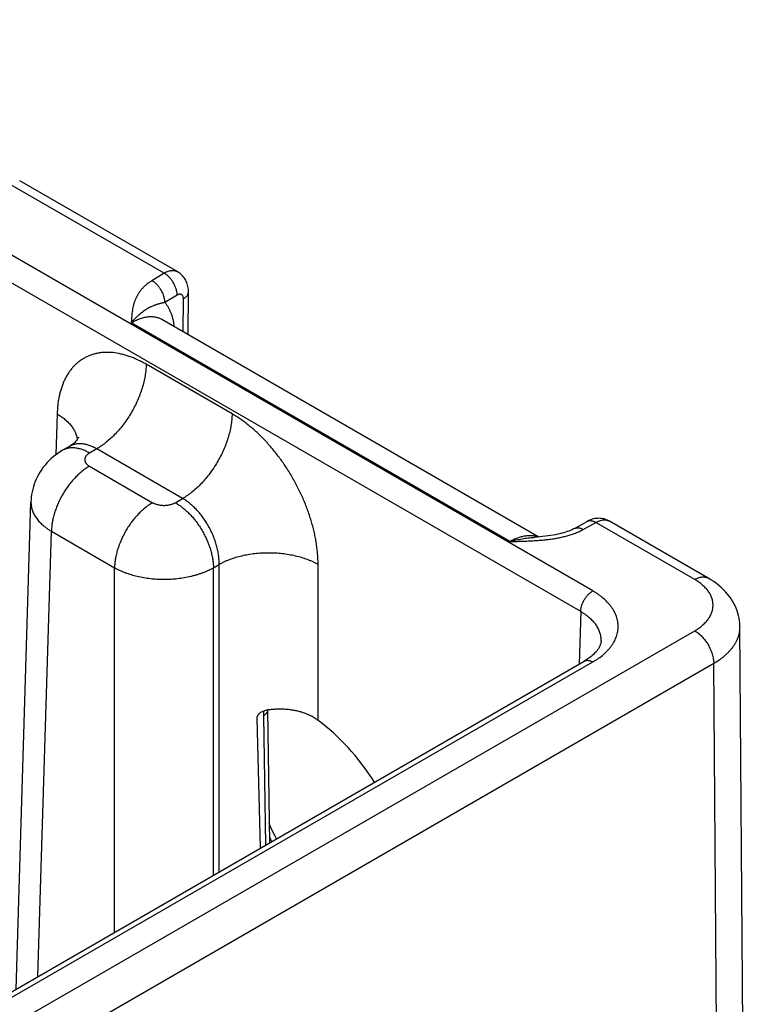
# Model space of a CAD drawing. Header units: inches. Extents: x 0 to 34, y 0 to 22.
# Tile 76 of 78: x 26.43 to 27.242, y 16.78 to 17.878. Entities that reach past the tile are written whole.
import ezdxf

# ---------------------------------------------------------------- set-up
doc = ezdxf.new("R2010")
doc.units = ezdxf.units.IN
doc.header["$LTSCALE"] = 1.87
doc.header["$MEASUREMENT"] = 0
doc.layers.get('0').update_dxf_attribs({"linetype": 'CONTINUOUS'})

msp = doc.modelspace()

# ---------------------------------------------------------------- linework, layer by layer
at = {"color": 7, "linetype": 'CONTINUOUS'}
for p, q in [((27.0693, 17.241), (24.4741, 18.7395)), ((27.0559, 17.218), (24.4606, 18.7165)), ((26.5914, 17.5954), (26.4151, 17.6972)), ((26.4302, 17.6986), (26.4302, 17.6986)), ((26.6064, 17.5969), (26.4302, 17.6986)), ((26.5914, 17.5954), (26.5777, 17.5871)), ((26.618, 17.527), (26.6184, 17.5748)), ((26.6058, 17.571), (26.5921, 17.5628)), ((26.6125, 17.5302), (26.6128, 17.5669)), ((27.0091, 17.3012), (26.5887, 17.5439)), ((26.9769, 17.2961), (26.5545, 17.54)), ((26.6671, 17.4386), (26.5712, 17.4939)), ((26.472, 17.4386), (26.4706, 17.393)), ((26.4856, 17.4022), (26.478, 17.3979)), ((26.5161, 17.3995), (26.508, 17.3949)), ((26.6119, 17.3442), (26.5161, 17.3995)), ((26.508, 17.3802), (26.5784, 17.3395)), ((26.6039, 17.3395), (26.6119, 17.3442)), ((26.4263, 16.797), (26.4428, 17.3405)), ((26.4428, 17.3405), (26.4428, 17.3405)), ((27.0488, 17.3107), (27.063, 17.3186)), ((27.0585, 17.3095), (27.0727, 17.3175)), ((27.183, 17.2538), (27.0727, 17.3175)), ((27.198, 17.2553), (27.0878, 17.3189)), ((26.4506, 16.811), (26.4656, 17.3076)), ((26.4656, 17.3076), (26.536, 17.2669)), ((26.536, 16.8603), (26.536, 17.2669)), ((26.6463, 17.2669), (26.6527, 17.2706)), ((26.6463, 16.924), (26.6463, 17.2669)), ((26.6527, 16.9277), (26.6527, 17.2706)), ((26.763, 17.0966), (26.763, 17.2706)), ((27.0559, 17.218), (27.0541, 17.1595)), ((27.2417, 16.1056), (27.2335, 17.2011)), ((24.8719, 15.8622), (27.183, 17.1966)), ((24.8931, 15.8259), (27.2042, 17.1603)), ((24.9226, 15.9288), (27.0598, 17.1628)), ((24.9321, 15.9279), (27.0693, 17.1618)), ((27.2124, 16.0642), (27.2042, 17.1603)), ((26.7021, 17.1017), (26.7043, 16.9575)), ((26.7065, 17.1079), (26.7065, 17.1082)), ((26.7065, 17.1079), (26.7087, 16.9601)), ((26.6987, 16.9543), (26.6949, 17.099))]:
    msp.add_line(p, q, dxfattribs=at)
for points in [[(26.6184, 17.5748), (26.6184, 17.5762), (26.6183, 17.5777), (26.6181, 17.5793), (26.6178, 17.5808), (26.6175, 17.5822), (26.617, 17.5836), (26.6165, 17.585), (26.616, 17.5863), (26.6153, 17.5876), (26.6146, 17.5888), (26.6139, 17.59), (26.613, 17.5911), (26.6122, 17.5921), (26.6112, 17.5931), (26.6102, 17.5941), (26.6092, 17.595), (26.6081, 17.5958), (26.607, 17.5965), (26.6064, 17.5969)], [(26.4957, 17.4125), (26.4957, 17.4125), (26.4957, 17.4124), (26.4956, 17.4121), (26.4954, 17.4118), (26.4951, 17.4113), (26.4947, 17.4106), (26.4942, 17.4098), (26.4935, 17.4089), (26.4926, 17.4079), (26.4916, 17.4068), (26.4904, 17.4056), (26.4889, 17.4045), (26.4873, 17.4033), (26.4856, 17.4022)], [(26.478, 17.3979), (26.4754, 17.3963), (26.4726, 17.3944), (26.47, 17.3925), (26.4674, 17.3905), (26.465, 17.3884), (26.4627, 17.3862), (26.4605, 17.3839), (26.4585, 17.3815), (26.4565, 17.3791), (26.4547, 17.3766), (26.453, 17.374), (26.4514, 17.3714), (26.45, 17.3687), (26.4487, 17.3659), (26.4475, 17.3631), (26.4464, 17.3603), (26.4455, 17.3574), (26.4447, 17.3545), (26.444, 17.3516), (26.4435, 17.3486), (26.4431, 17.3457), (26.4429, 17.3427), (26.4428, 17.3405)], [(27.0878, 17.3189), (27.0871, 17.3193), (27.0859, 17.3199), (27.0846, 17.3205), (27.0832, 17.3209), (27.0819, 17.3213), (27.0805, 17.3216), (27.0791, 17.3219), (27.0776, 17.322), (27.0762, 17.3221), (27.0747, 17.322), (27.0732, 17.3219), (27.0717, 17.3217), (27.0702, 17.3214), (27.0687, 17.321), (27.0672, 17.3205), (27.0657, 17.32), (27.0642, 17.3193), (27.063, 17.3186)], [(27.0488, 17.3107), (27.0478, 17.3102), (27.0467, 17.3096), (27.0454, 17.309), (27.044, 17.3084), (27.0425, 17.3078), (27.0408, 17.3072), (27.039, 17.3066), (27.037, 17.306), (27.0349, 17.3054), (27.0327, 17.3048), (27.0303, 17.3042), (27.0278, 17.3037), (27.0252, 17.3032), (27.0224, 17.3028), (27.0195, 17.3024), (27.0165, 17.302), (27.0134, 17.3016), (27.0102, 17.3013), (27.0069, 17.301), (27.0039, 17.3008)], [(27.2335, 17.2011), (27.2335, 17.2025), (27.2333, 17.2052), (27.233, 17.208), (27.2325, 17.2108), (27.232, 17.2135), (27.2312, 17.2162), (27.2303, 17.219), (27.2293, 17.2217), (27.2281, 17.2243), (27.2267, 17.227), (27.2252, 17.2296), (27.2235, 17.2323), (27.2217, 17.2348), (27.2197, 17.2374), (27.2175, 17.2399), (27.2152, 17.2423), (27.2127, 17.2447), (27.21, 17.247), (27.2072, 17.2492), (27.2042, 17.2514), (27.2011, 17.2534), (27.198, 17.2553)], [(27.0787, 17.1855), (27.0786, 17.1843), (27.0784, 17.183), (27.078, 17.1817), (27.0776, 17.1804), (27.077, 17.1792), (27.0764, 17.1779), (27.0756, 17.1766), (27.0747, 17.1753), (27.0737, 17.174), (27.0726, 17.1727), (27.0714, 17.1715), (27.0701, 17.1702), (27.0686, 17.1689), (27.0671, 17.1676), (27.0654, 17.1664), (27.0636, 17.1651), (27.0617, 17.1639), (27.0598, 17.1628)], [(26.7165, 16.9646), (26.7147, 16.9682), (26.7119, 16.9739), (26.7092, 16.9797), (26.7084, 16.9815)]]:
    msp.add_lwpolyline(points, dxfattribs=at)
msp.add_arc((26.9852, 17.1028), 0.3083, 206.1903, 207.278, dxfattribs=at)
msp.add_ellipse((26.7442, 16.9616), major_axis=(-0.0862, 0.1548), ratio=0.587319, start_param=-1.46877, end_param=-0.908998, dxfattribs=at)
for points, knots in [([(26.6064, 17.5969), (26.6061, 17.597), (26.6056, 17.5973), (26.6048, 17.5976), (26.604, 17.5979), (26.6032, 17.5981), (26.6023, 17.5982), (26.6011, 17.5983), (26.5995, 17.5982), (26.5975, 17.5979), (26.5955, 17.5973), (26.5935, 17.5965), (26.5921, 17.5957), (26.5914, 17.5954)], [0, 0, 0, 0, 0.053855, 0.10796, 0.16257, 0.217929, 0.274264, 0.331785, 0.451027, 0.576898, 0.710152, 0.851173, 1, 1, 1, 1]), ([(26.6058, 17.571), (26.6058, 17.5716), (26.6058, 17.5727), (26.6056, 17.5744), (26.6052, 17.5761), (26.6048, 17.5779), (26.6041, 17.5797), (26.6034, 17.5814), (26.6026, 17.5832), (26.6016, 17.5849), (26.6006, 17.5866), (26.5995, 17.5882), (26.5982, 17.5897), (26.597, 17.591), (26.5956, 17.5923), (26.5943, 17.5935), (26.5929, 17.5945), (26.5919, 17.5951), (26.5914, 17.5954)], [0, 0, 0, 0, 0.055746, 0.113957, 0.174408, 0.236814, 0.300845, 0.366135, 0.432293, 0.498907, 0.56556, 0.631832, 0.69731, 0.761598, 0.824326, 0.885155, 0.943792, 1, 1, 1, 1]), ([(26.5777, 17.5871), (26.5771, 17.5868), (26.5759, 17.586), (26.5736, 17.5844), (26.5709, 17.5824), (26.5681, 17.5797), (26.5655, 17.5769), (26.5634, 17.574), (26.5615, 17.571), (26.56, 17.568), (26.5587, 17.565), (26.5576, 17.5619), (26.5568, 17.5588), (26.5561, 17.5557), (26.5556, 17.5525), (26.5552, 17.5494), (26.555, 17.5468), (26.5548, 17.5447), (26.5547, 17.5426), (26.5546, 17.5411), (26.5545, 17.54)], [0, 0, 0, 0, 0.039358, 0.077779, 0.151911, 0.222696, 0.290486, 0.35569, 0.418732, 0.480025, 0.539956, 0.598864, 0.657035, 0.714696, 0.772024, 0.829146, 0.886148, 0.914623, 0.943088, 1, 1, 1, 1]), ([(26.5921, 17.5628), (26.5921, 17.5633), (26.5921, 17.5645), (26.5918, 17.5662), (26.5915, 17.5679), (26.591, 17.5697), (26.5904, 17.5715), (26.5897, 17.5732), (26.5889, 17.575), (26.5879, 17.5767), (26.5869, 17.5784), (26.5857, 17.5799), (26.5845, 17.5814), (26.5832, 17.5828), (26.5819, 17.5841), (26.5806, 17.5853), (26.5792, 17.5863), (26.5782, 17.5869), (26.5777, 17.5871)], [0, 0, 0, 0, 0.055746, 0.113957, 0.174408, 0.236814, 0.300845, 0.366135, 0.432293, 0.498907, 0.56556, 0.631832, 0.69731, 0.761598, 0.824325, 0.885154, 0.943792, 1, 1, 1, 1]), ([(26.6128, 17.5669), (26.6132, 17.5672), (26.614, 17.5677), (26.6151, 17.5686), (26.6161, 17.5695), (26.6169, 17.5705), (26.6176, 17.5715), (26.618, 17.5724), (26.6182, 17.5732), (26.6183, 17.5737), (26.6184, 17.5742), (26.6184, 17.5746), (26.6184, 17.5748)], [0, 0, 0, 0, 0.148322, 0.288953, 0.421978, 0.547801, 0.667179, 0.781251, 0.8368, 0.891616, 0.945934, 1, 1, 1, 1]), ([(26.5921, 17.5628), (26.5916, 17.5627), (26.5905, 17.5625), (26.589, 17.5622), (26.5875, 17.5618), (26.5861, 17.5614), (26.5848, 17.561), (26.5835, 17.5606), (26.5822, 17.5602), (26.581, 17.5598), (26.5799, 17.5593), (26.5783, 17.5587), (26.5764, 17.5578), (26.5742, 17.5567), (26.5721, 17.5554), (26.5699, 17.5541), (26.5677, 17.5526), (26.5655, 17.5509), (26.5637, 17.5494), (26.5623, 17.5481), (26.5608, 17.5467), (26.5589, 17.5449), (26.5567, 17.5425), (26.5552, 17.5409), (26.5545, 17.54)], [0, 0, 0, 0, 0.036528, 0.071401, 0.104809, 0.136938, 0.167955, 0.198018, 0.227291, 0.255932, 0.284081, 0.31187, 0.366858, 0.421788, 0.477405, 0.534333, 0.593081, 0.654042, 0.717534, 0.750298, 0.783767, 0.852883, 0.92496, 1, 1, 1, 1]), ([(26.5921, 17.5628), (26.5925, 17.5624), (26.5931, 17.5616), (26.5944, 17.5598), (26.5959, 17.5575), (26.5975, 17.5544), (26.5989, 17.5512), (26.6001, 17.5477), (26.601, 17.544), (26.6018, 17.5401), (26.6021, 17.5375), (26.6023, 17.5361)], [0, 0, 0, 0, 0.055297, 0.111308, 0.225727, 0.34379, 0.465908, 0.592405, 0.723505, 0.859347, 1, 1, 1, 1]), ([(26.6128, 17.5669), (26.6128, 17.5672), (26.6128, 17.5677), (26.6126, 17.5687), (26.6124, 17.5695), (26.612, 17.5703), (26.6116, 17.5708), (26.6112, 17.5712), (26.6108, 17.5716), (26.6103, 17.5718), (26.6097, 17.5719), (26.6091, 17.572), (26.6085, 17.572), (26.6078, 17.5719), (26.6073, 17.5717), (26.6069, 17.5715), (26.6064, 17.5713), (26.6061, 17.5711), (26.6058, 17.571)], [0, 0, 0, 0, 0.075349, 0.1467, 0.27731, 0.337301, 0.394358, 0.449241, 0.502917, 0.55645, 0.610926, 0.667335, 0.726494, 0.789037, 0.855357, 0.890016, 0.925685, 1, 1, 1, 1]), ([(26.5545, 17.54), (26.5553, 17.5405), (26.5568, 17.5414), (26.5592, 17.5426), (26.5616, 17.5437), (26.5646, 17.5449), (26.5677, 17.5459), (26.5708, 17.5465), (26.573, 17.5469), (26.5752, 17.5471), (26.5773, 17.5471), (26.5794, 17.5469), (26.5814, 17.5467), (26.5833, 17.5462), (26.5852, 17.5456), (26.587, 17.5449), (26.5882, 17.5443), (26.5887, 17.5439)], [0, 0, 0, 0, 0.075812, 0.149615, 0.221389, 0.291131, 0.424554, 0.488391, 0.550403, 0.610702, 0.669432, 0.72676, 0.782882, 0.838017, 0.892407, 0.946311, 1, 1, 1, 1]), ([(26.5712, 17.4939), (26.5704, 17.4944), (26.5689, 17.4953), (26.5665, 17.4965), (26.5641, 17.4977), (26.561, 17.4992), (26.5571, 17.5009), (26.5524, 17.5027), (26.5478, 17.5042), (26.5417, 17.5057), (26.5357, 17.5068), (26.5298, 17.5072), (26.5255, 17.5072), (26.5213, 17.5069), (26.5173, 17.5062), (26.5133, 17.5054), (26.5095, 17.5042), (26.5058, 17.5027), (26.5023, 17.5009), (26.4989, 17.4988), (26.4957, 17.4965), (26.4927, 17.4939), (26.4899, 17.491), (26.4872, 17.4878), (26.4848, 17.4844), (26.4825, 17.4808), (26.4805, 17.4769), (26.4786, 17.4728), (26.477, 17.4685), (26.4756, 17.4639), (26.4744, 17.4592), (26.4734, 17.4543), (26.4728, 17.4501), (26.4725, 17.4466), (26.4722, 17.4431), (26.472, 17.4404), (26.472, 17.4386)], [0, 0, 0, 0, 0.018771, 0.037316, 0.055633, 0.073719, 0.109193, 0.14374, 0.177372, 0.210106, 0.272974, 0.303233, 0.332778, 0.361682, 0.390032, 0.417925, 0.445466, 0.472768, 0.49995, 0.527133, 0.554436, 0.58198, 0.609877, 0.638231, 0.66714, 0.696689, 0.726954, 0.757997, 0.789867, 0.822605, 0.856242, 0.890796, 0.926274, 0.944362, 0.962681, 1, 1, 1, 1]), ([(26.5712, 17.4939), (26.5712, 17.4918), (26.5709, 17.4875), (26.5701, 17.4809), (26.5687, 17.4741), (26.5668, 17.4673), (26.5644, 17.4604), (26.5616, 17.4535), (26.5584, 17.4467), (26.5548, 17.4401), (26.5508, 17.4337), (26.5465, 17.4275), (26.5419, 17.4217), (26.537, 17.4163), (26.532, 17.4114), (26.5276, 17.4076), (26.5241, 17.4048), (26.5206, 17.4023), (26.5179, 17.4006), (26.5161, 17.3995)], [0, 0, 0, 0, 0.056204, 0.114844, 0.175676, 0.238405, 0.302691, 0.368163, 0.434426, 0.501069, 0.567674, 0.633825, 0.699113, 0.763148, 0.825561, 0.886022, 0.915434, 0.944253, 1, 1, 1, 1]), ([(26.472, 17.4386), (26.4735, 17.4377), (26.4765, 17.4357), (26.4807, 17.4325), (26.4843, 17.4292), (26.4875, 17.4256), (26.4897, 17.4225), (26.4912, 17.42), (26.4921, 17.4181), (26.4929, 17.4162), (26.4936, 17.4142), (26.4941, 17.4123), (26.4944, 17.411), (26.4945, 17.4103)], [0, 0, 0, 0, 0.146503, 0.286379, 0.419577, 0.546259, 0.666825, 0.725039, 0.781995, 0.837819, 0.892654, 0.946657, 1, 1, 1, 1]), ([(26.6671, 17.4386), (26.667, 17.4365), (26.6668, 17.4321), (26.6659, 17.4255), (26.6645, 17.4188), (26.6627, 17.4119), (26.6603, 17.405), (26.6575, 17.3981), (26.6543, 17.3914), (26.6506, 17.3847), (26.6467, 17.3783), (26.6423, 17.3722), (26.6377, 17.3664), (26.6329, 17.361), (26.6279, 17.356), (26.6235, 17.3522), (26.62, 17.3495), (26.6165, 17.347), (26.6138, 17.3452), (26.6119, 17.3442)], [0, 0, 0, 0, 0.056204, 0.114844, 0.175676, 0.238405, 0.302691, 0.368163, 0.434426, 0.501069, 0.567674, 0.633825, 0.699113, 0.763148, 0.825561, 0.886022, 0.915434, 0.944253, 1, 1, 1, 1]), ([(26.763, 17.2706), (26.763, 17.2715), (26.7629, 17.2734), (26.7629, 17.2762), (26.7627, 17.2791), (26.7625, 17.282), (26.7623, 17.2849), (26.7618, 17.2888), (26.7612, 17.2938), (26.7601, 17.2998), (26.7589, 17.3058), (26.7574, 17.3119), (26.7557, 17.3181), (26.7538, 17.3242), (26.7517, 17.3304), (26.7494, 17.3365), (26.7469, 17.3426), (26.7442, 17.3487), (26.7413, 17.3547), (26.7382, 17.3607), (26.7339, 17.3685), (26.7293, 17.3761), (26.7243, 17.3835), (26.7205, 17.3889), (26.7165, 17.3941), (26.7124, 17.3992), (26.7082, 17.4041), (26.7039, 17.4088), (26.6995, 17.4133), (26.6951, 17.4176), (26.6905, 17.4217), (26.6859, 17.4256), (26.6813, 17.4292), (26.6773, 17.4321), (26.6742, 17.4342), (26.6718, 17.4357), (26.6695, 17.4372), (26.6679, 17.4381), (26.6671, 17.4386)], [0, 0, 0, 0, 0.01391, 0.027977, 0.042197, 0.056569, 0.071089, 0.085754, 0.1155, 0.145777, 0.176551, 0.207783, 0.239431, 0.271452, 0.303803, 0.336437, 0.369305, 0.402358, 0.435546, 0.468818, 0.502123, 0.56862, 0.601716, 0.634641, 0.667346, 0.699781, 0.731899, 0.763656, 0.795008, 0.825914, 0.856333, 0.886231, 0.915574, 0.944332, 0.958484, 0.97248, 0.98632, 1, 1, 1, 1]), ([(26.508, 17.3949), (26.5067, 17.3957), (26.5046, 17.3967), (26.5018, 17.398), (26.4991, 17.399), (26.4964, 17.3998), (26.4937, 17.4003), (26.4918, 17.4005), (26.4899, 17.4007), (26.488, 17.4007), (26.4862, 17.4005), (26.4844, 17.4003), (26.4827, 17.3999), (26.4811, 17.3993), (26.4795, 17.3987), (26.4785, 17.3981), (26.478, 17.3979)], [0, 0, 0, 0, 0.148542, 0.219948, 0.28942, 0.422584, 0.486421, 0.548509, 0.608954, 0.667885, 0.725458, 0.781853, 0.837273, 0.891942, 0.9461, 1, 1, 1, 1]), ([(26.5161, 17.3995), (26.5147, 17.4003), (26.5126, 17.4014), (26.5098, 17.4026), (26.5078, 17.4034), (26.5057, 17.404), (26.5037, 17.4045), (26.5017, 17.4049), (26.4997, 17.4051), (26.4978, 17.4052), (26.4959, 17.4052), (26.494, 17.405), (26.4922, 17.4047), (26.4905, 17.4043), (26.4888, 17.4038), (26.4871, 17.4031), (26.4861, 17.4025), (26.4856, 17.4022)], [0, 0, 0, 0, 0.14636, 0.216859, 0.285561, 0.352491, 0.417692, 0.481231, 0.543198, 0.603701, 0.66287, 0.720864, 0.777862, 0.834058, 0.88966, 0.944895, 1, 1, 1, 1]), ([(26.508, 17.3949), (26.5078, 17.3948), (26.5074, 17.3945), (26.5066, 17.394), (26.5058, 17.3933), (26.5049, 17.3925), (26.5041, 17.3915), (26.5036, 17.3907), (26.5033, 17.3901), (26.5031, 17.3896), (26.5029, 17.3891), (26.5028, 17.3886), (26.5028, 17.388), (26.5027, 17.3875), (26.5028, 17.387), (26.5028, 17.3865), (26.5029, 17.386), (26.5031, 17.3855), (26.5033, 17.385), (26.5036, 17.3843), (26.504, 17.3837), (26.5045, 17.3831), (26.505, 17.3825), (26.5058, 17.3817), (26.5066, 17.3811), (26.5074, 17.3805), (26.5078, 17.3803), (26.508, 17.3802)], [0, 0, 0, 0, 0.037619, 0.074291, 0.144717, 0.211305, 0.274244, 0.333902, 0.362694, 0.390896, 0.418609, 0.445947, 0.473031, 0.499985, 0.526939, 0.554022, 0.58136, 0.609074, 0.637275, 0.666066, 0.725726, 0.756773, 0.788694, 0.855284, 0.925707, 0.962379, 1, 1, 1, 1]), ([(26.508, 17.3802), (26.5066, 17.3794), (26.5038, 17.3776), (26.4997, 17.3745), (26.4957, 17.3711), (26.4919, 17.3673), (26.4881, 17.3631), (26.4846, 17.3586), (26.4813, 17.3539), (26.4782, 17.349), (26.4754, 17.3439), (26.473, 17.3387), (26.4708, 17.3334), (26.469, 17.3281), (26.4675, 17.3228), (26.4665, 17.3176), (26.4658, 17.3125), (26.4656, 17.3092), (26.4656, 17.3076)], [0, 0, 0, 0, 0.055748, 0.113969, 0.174431, 0.236845, 0.30088, 0.366169, 0.43232, 0.498926, 0.56557, 0.631833, 0.697306, 0.761592, 0.824322, 0.885155, 0.943796, 1, 1, 1, 1]), ([(26.6527, 17.2706), (26.6527, 17.2723), (26.6526, 17.2757), (26.6521, 17.2808), (26.6512, 17.2861), (26.6499, 17.2915), (26.6483, 17.2969), (26.6462, 17.3022), (26.6439, 17.3075), (26.6412, 17.3127), (26.6388, 17.3169), (26.6366, 17.3201), (26.6345, 17.3232), (26.6316, 17.327), (26.6279, 17.3312), (26.6241, 17.335), (26.6202, 17.3385), (26.6161, 17.3416), (26.6133, 17.3434), (26.6119, 17.3442)], [0, 0, 0, 0, 0.057024, 0.11632, 0.177645, 0.240715, 0.305198, 0.370737, 0.436952, 0.503447, 0.569822, 0.602844, 0.635687, 0.700639, 0.764315, 0.826373, 0.886504, 0.944448, 1, 1, 1, 1]), ([(26.4428, 17.3405), (26.4427, 17.3398), (26.4428, 17.3383), (26.443, 17.336), (26.4434, 17.3337), (26.444, 17.3315), (26.4448, 17.3293), (26.4459, 17.3271), (26.447, 17.3249), (26.4484, 17.3228), (26.45, 17.3207), (26.4517, 17.3186), (26.4536, 17.3166), (26.4557, 17.3147), (26.458, 17.3128), (26.4604, 17.311), (26.4629, 17.3092), (26.4647, 17.3081), (26.4656, 17.3076)], [0, 0, 0, 0, 0.053724, 0.107696, 0.162179, 0.217425, 0.273665, 0.331112, 0.38995, 0.450341, 0.512419, 0.576289, 0.642031, 0.709701, 0.779332, 0.850936, 0.9245, 1, 1, 1, 1]), ([(26.5784, 17.3395), (26.577, 17.3387), (26.5742, 17.3369), (26.5701, 17.3339), (26.5662, 17.3304), (26.5623, 17.3266), (26.5586, 17.3225), (26.555, 17.318), (26.5517, 17.3133), (26.5486, 17.3083), (26.5458, 17.3032), (26.5434, 17.298), (26.5412, 17.2927), (26.5394, 17.2874), (26.538, 17.2822), (26.5369, 17.277), (26.5362, 17.2719), (26.536, 17.2685), (26.536, 17.2669)], [0, 0, 0, 0, 0.055748, 0.113969, 0.174431, 0.236845, 0.30088, 0.366169, 0.43232, 0.498926, 0.56557, 0.631833, 0.697306, 0.761592, 0.824322, 0.885155, 0.943796, 1, 1, 1, 1]), ([(26.5784, 17.3395), (26.5786, 17.3394), (26.5791, 17.3392), (26.58, 17.3387), (26.5812, 17.3382), (26.5827, 17.3377), (26.5843, 17.3373), (26.5859, 17.3369), (26.5876, 17.3367), (26.5894, 17.3365), (26.5911, 17.3365), (26.5929, 17.3365), (26.5946, 17.3367), (26.5964, 17.3369), (26.598, 17.3373), (26.5996, 17.3377), (26.6011, 17.3382), (26.6023, 17.3387), (26.6032, 17.3392), (26.6037, 17.3394), (26.6039, 17.3395)], [0, 0, 0, 0, 0.027602, 0.055852, 0.114188, 0.174791, 0.237359, 0.301554, 0.366995, 0.433284, 0.5, 0.566716, 0.633005, 0.698447, 0.76264, 0.82521, 0.885811, 0.94415, 0.972399, 1, 1, 1, 1]), ([(26.6039, 17.3395), (26.6053, 17.3387), (26.6081, 17.3369), (26.6121, 17.3339), (26.6161, 17.3304), (26.62, 17.3266), (26.6237, 17.3225), (26.6273, 17.318), (26.6306, 17.3133), (26.6337, 17.3083), (26.6364, 17.3032), (26.6389, 17.298), (26.6411, 17.2927), (26.6429, 17.2874), (26.6443, 17.2822), (26.6454, 17.277), (26.6461, 17.2719), (26.6463, 17.2685), (26.6463, 17.2669)], [0, 0, 0, 0, 0.055748, 0.113969, 0.174431, 0.236845, 0.30088, 0.366169, 0.43232, 0.498926, 0.56557, 0.631833, 0.697306, 0.761592, 0.824322, 0.885155, 0.943796, 1, 1, 1, 1]), ([(27.0488, 17.3107), (27.0489, 17.3108), (27.0493, 17.3109), (27.0498, 17.3111), (27.0503, 17.3113), (27.0511, 17.3115), (27.052, 17.3116), (27.0533, 17.3115), (27.0545, 17.3113), (27.0559, 17.3109), (27.0572, 17.3103), (27.0581, 17.3098), (27.0585, 17.3095)], [0, 0, 0, 0, 0.053689, 0.107643, 0.162122, 0.217372, 0.331, 0.45019, 0.576109, 0.709519, 0.850799, 1, 1, 1, 1]), ([(27.063, 17.3186), (27.0632, 17.3187), (27.0635, 17.3189), (27.064, 17.3191), (27.0645, 17.3192), (27.0653, 17.3194), (27.0663, 17.3195), (27.0675, 17.3194), (27.0688, 17.3192), (27.0701, 17.3188), (27.0714, 17.3182), (27.0723, 17.3177), (27.0727, 17.3175)], [0, 0, 0, 0, 0.053671, 0.107619, 0.162101, 0.217362, 0.331024, 0.450249, 0.576192, 0.709602, 0.850855, 1, 1, 1, 1]), ([(27.0727, 17.3175), (27.0731, 17.3177), (27.0738, 17.318), (27.0751, 17.3187), (27.0768, 17.3194), (27.0789, 17.32), (27.0808, 17.3203), (27.0824, 17.3204), (27.0837, 17.3203), (27.0846, 17.3201), (27.0854, 17.3199), (27.0863, 17.3197), (27.087, 17.3193), (27.0876, 17.3191), (27.0878, 17.3189)], [0, 0, 0, 0, 0.075109, 0.148334, 0.289022, 0.422141, 0.548042, 0.667452, 0.725097, 0.781571, 0.837071, 0.891816, 0.946042, 1, 1, 1, 1]), ([(26.9769, 17.2961), (26.9787, 17.2962), (26.9823, 17.2963), (26.9877, 17.2964), (26.9932, 17.2966), (26.9986, 17.2968), (27.004, 17.2971), (27.0094, 17.2975), (27.0147, 17.2979), (27.0192, 17.2985), (27.0227, 17.2989), (27.0253, 17.2993), (27.0279, 17.2997), (27.0305, 17.3002), (27.0331, 17.3007), (27.0365, 17.3015), (27.0406, 17.3025), (27.0454, 17.3039), (27.0493, 17.3053), (27.0523, 17.3065), (27.0544, 17.3075), (27.0565, 17.3085), (27.0578, 17.3092), (27.0585, 17.3095)], [0, 0, 0, 0, 0.065012, 0.130014, 0.194993, 0.259926, 0.32478, 0.389504, 0.454027, 0.518257, 0.550226, 0.582073, 0.613778, 0.645318, 0.67667, 0.707808, 0.769315, 0.829584, 0.888328, 0.917035, 0.945243, 0.972911, 1, 1, 1, 1]), ([(27.0083, 17.3011), (27.0077, 17.3013), (27.0066, 17.3017), (27.0049, 17.3021), (27.0031, 17.3024), (27.0006, 17.3026), (26.9974, 17.3026), (26.9934, 17.3022), (26.9894, 17.3013), (26.9852, 17.3), (26.981, 17.2983), (26.9783, 17.2969), (26.9769, 17.2961)], [0, 0, 0, 0, 0.05391, 0.108489, 0.163882, 0.220223, 0.336167, 0.457173, 0.583809, 0.716423, 0.855164, 1, 1, 1, 1]), ([(26.9769, 17.2961), (26.978, 17.2965), (26.9803, 17.2971), (26.9837, 17.2979), (26.9871, 17.2986), (26.9916, 17.2995), (26.9961, 17.3001), (27.0006, 17.3006), (27.0028, 17.3007), (27.0039, 17.3008)], [0, 0, 0, 0, 0.128558, 0.256097, 0.382616, 0.508117, 0.756033, 0.878503, 1, 1, 1, 1]), ([(26.763, 17.2706), (26.762, 17.2711), (26.7602, 17.2721), (26.7573, 17.2735), (26.7543, 17.2748), (26.75, 17.2764), (26.7445, 17.2783), (26.7376, 17.2801), (26.7304, 17.2815), (26.723, 17.2826), (26.7154, 17.2832), (26.7078, 17.2834), (26.7002, 17.2832), (26.6926, 17.2826), (26.6852, 17.2815), (26.678, 17.2801), (26.6711, 17.2783), (26.6656, 17.2764), (26.6614, 17.2748), (26.6584, 17.2735), (26.6555, 17.2721), (26.6536, 17.2711), (26.6527, 17.2706)], [0, 0, 0, 0, 0.027447, 0.055573, 0.084353, 0.113757, 0.174287, 0.236862, 0.301125, 0.366684, 0.43312, 0.5, 0.56688, 0.633316, 0.698875, 0.763138, 0.825713, 0.886243, 0.915647, 0.944427, 0.972553, 1, 1, 1, 1]), ([(26.536, 17.2669), (26.5369, 17.2664), (26.5388, 17.2654), (26.5417, 17.264), (26.5447, 17.2627), (26.5489, 17.261), (26.5544, 17.2592), (26.5613, 17.2573), (26.5685, 17.2559), (26.576, 17.2548), (26.5835, 17.2542), (26.5911, 17.254), (26.5988, 17.2542), (26.6063, 17.2548), (26.6137, 17.2559), (26.6198, 17.2571), (26.6245, 17.2583), (26.6279, 17.2592), (26.6312, 17.2603), (26.6345, 17.2614), (26.6376, 17.2627), (26.6406, 17.264), (26.6435, 17.2654), (26.6454, 17.2664), (26.6463, 17.2669)], [0, 0, 0, 0, 0.027482, 0.055637, 0.084438, 0.113857, 0.174402, 0.236975, 0.30122, 0.366751, 0.433152, 0.499992, 0.566832, 0.633233, 0.698763, 0.763009, 0.794531, 0.825589, 0.85614, 0.886143, 0.915562, 0.944364, 0.972518, 1, 1, 1, 1]), ([(27.183, 17.2538), (27.1837, 17.2542), (27.185, 17.2549), (27.1871, 17.2557), (27.1891, 17.2563), (27.1911, 17.2567), (27.1927, 17.2567), (27.1939, 17.2566), (27.1948, 17.2565), (27.1956, 17.2563), (27.1964, 17.256), (27.1972, 17.2557), (27.1977, 17.2554), (27.198, 17.2553)], [0, 0, 0, 0, 0.148569, 0.289427, 0.422615, 0.548501, 0.667827, 0.72541, 0.781814, 0.837244, 0.891923, 0.946091, 1, 1, 1, 1]), ([(27.183, 17.1966), (27.1838, 17.1971), (27.1854, 17.198), (27.1876, 17.1995), (27.1897, 17.2011), (27.1917, 17.2027), (27.1935, 17.2044), (27.1958, 17.2067), (27.1982, 17.2096), (27.2002, 17.2128), (27.2014, 17.2154), (27.2022, 17.2173), (27.2028, 17.2193), (27.2032, 17.2212), (27.2034, 17.2232), (27.2035, 17.2252), (27.2034, 17.2272), (27.2032, 17.2292), (27.2028, 17.2312), (27.2022, 17.2331), (27.2014, 17.2351), (27.2005, 17.237), (27.1994, 17.2389), (27.1982, 17.2407), (27.1968, 17.2425), (27.1952, 17.2443), (27.1935, 17.246), (27.1917, 17.2477), (27.1897, 17.2493), (27.1876, 17.2509), (27.1853, 17.2524), (27.1838, 17.2533), (27.183, 17.2538)], [0, 0, 0, 0, 0.037614, 0.074282, 0.109985, 0.144719, 0.178492, 0.211322, 0.27425, 0.333898, 0.362684, 0.390882, 0.418591, 0.445926, 0.473006, 0.499956, 0.526908, 0.553988, 0.581324, 0.609035, 0.637233, 0.666022, 0.695489, 0.725711, 0.756754, 0.788672, 0.821504, 0.855278, 0.890012, 0.925716, 0.962385, 1, 1, 1, 1]), ([(27.0559, 17.218), (27.0559, 17.2185), (27.0559, 17.2196), (27.0561, 17.2212), (27.0565, 17.2228), (27.0569, 17.2245), (27.0575, 17.2262), (27.0582, 17.2279), (27.059, 17.2295), (27.0599, 17.2311), (27.0608, 17.2327), (27.0619, 17.2342), (27.063, 17.2356), (27.0642, 17.2369), (27.0654, 17.2381), (27.0667, 17.2392), (27.068, 17.2402), (27.0688, 17.2408), (27.0693, 17.241)], [0, 0, 0, 0, 0.056204, 0.114845, 0.175678, 0.238408, 0.302694, 0.368167, 0.43443, 0.501074, 0.56768, 0.633831, 0.69912, 0.763155, 0.825569, 0.886031, 0.944252, 1, 1, 1, 1]), ([(27.0693, 17.1618), (27.0704, 17.1625), (27.0726, 17.1638), (27.0767, 17.1665), (27.0805, 17.1694), (27.0839, 17.1726), (27.0863, 17.175), (27.0884, 17.1774), (27.0903, 17.1799), (27.0921, 17.1825), (27.0935, 17.1851), (27.0948, 17.1878), (27.0959, 17.1905), (27.0967, 17.1932), (27.0973, 17.1959), (27.0976, 17.1987), (27.0977, 17.2014), (27.0976, 17.2042), (27.0973, 17.2069), (27.0967, 17.2097), (27.0959, 17.2124), (27.0948, 17.2151), (27.0935, 17.2177), (27.0921, 17.2203), (27.0903, 17.2229), (27.0884, 17.2254), (27.0855, 17.2287), (27.0822, 17.2319), (27.0786, 17.2348), (27.0757, 17.237), (27.0726, 17.2391), (27.0704, 17.2404), (27.0693, 17.241)], [0, 0, 0, 0, 0.037618, 0.074283, 0.144694, 0.178468, 0.211299, 0.243216, 0.27426, 0.304481, 0.333946, 0.362732, 0.390929, 0.418639, 0.445973, 0.473052, 0.500002, 0.526952, 0.554031, 0.581365, 0.609075, 0.637272, 0.666058, 0.695523, 0.725744, 0.756788, 0.788705, 0.855284, 0.890017, 0.925717, 0.962382, 1, 1, 1, 1]), ([(27.0787, 17.1855), (27.0787, 17.1862), (27.0787, 17.1878), (27.0785, 17.19), (27.078, 17.1923), (27.0774, 17.1945), (27.0766, 17.1967), (27.0756, 17.1989), (27.0744, 17.201), (27.073, 17.2032), (27.0715, 17.2052), (27.0691, 17.2079), (27.0664, 17.2105), (27.0635, 17.2129), (27.0611, 17.2147), (27.0585, 17.2164), (27.0568, 17.2175), (27.0559, 17.218)], [0, 0, 0, 0, 0.054131, 0.108416, 0.163124, 0.218513, 0.274824, 0.33228, 0.391076, 0.451383, 0.513347, 0.577082, 0.710149, 0.77964, 0.851118, 0.924578, 1, 1, 1, 1]), ([(27.2042, 17.1603), (27.2065, 17.1616), (27.2098, 17.1637), (27.2139, 17.1667), (27.2167, 17.169), (27.2193, 17.1714), (27.2218, 17.1739), (27.224, 17.1764), (27.226, 17.179), (27.2277, 17.1817), (27.2293, 17.1843), (27.2306, 17.1871), (27.2317, 17.1898), (27.2325, 17.1926), (27.2331, 17.1955), (27.2334, 17.1983), (27.2335, 17.2002), (27.2335, 17.2011)], [0, 0, 0, 0, 0.149034, 0.220626, 0.290242, 0.357896, 0.423623, 0.48748, 0.54955, 0.609939, 0.668782, 0.726239, 0.782494, 0.837758, 0.892263, 0.946257, 1, 1, 1, 1]), ([(27.183, 17.1966), (27.1837, 17.1962), (27.1851, 17.1953), (27.1871, 17.1938), (27.1891, 17.1921), (27.1911, 17.1902), (27.1929, 17.1881), (27.1947, 17.1859), (27.1964, 17.1835), (27.1979, 17.181), (27.1993, 17.1785), (27.2005, 17.1759), (27.2016, 17.1732), (27.2025, 17.1706), (27.2032, 17.1679), (27.2038, 17.1653), (27.2041, 17.1628), (27.2042, 17.1611), (27.2042, 17.1603)], [0, 0, 0, 0, 0.055748, 0.113969, 0.174431, 0.236845, 0.30088, 0.366169, 0.43232, 0.498926, 0.56557, 0.631833, 0.697306, 0.761592, 0.824322, 0.885155, 0.943796, 1, 1, 1, 1]), ([(27.0598, 17.1628), (27.0599, 17.1629), (27.0603, 17.163), (27.0608, 17.1632), (27.0613, 17.1634), (27.062, 17.1636), (27.063, 17.1637), (27.0642, 17.1636), (27.0654, 17.1634), (27.0667, 17.1631), (27.068, 17.1625), (27.0689, 17.1621), (27.0693, 17.1618)], [0, 0, 0, 0, 0.053914, 0.108086, 0.162769, 0.218204, 0.332118, 0.451454, 0.57735, 0.710549, 0.851419, 1, 1, 1, 1]), ([(26.6949, 17.099), (26.6949, 17.0992), (26.6949, 17.0998), (26.6951, 17.1007), (26.6954, 17.1015), (26.696, 17.1026), (26.6967, 17.1036), (26.6976, 17.1045), (26.6986, 17.1054), (26.6999, 17.1063), (26.7017, 17.1071), (26.7037, 17.1078), (26.705, 17.108), (26.7056, 17.1081)], [0, 0, 0, 0, 0.05554, 0.112172, 0.17005, 0.229201, 0.350882, 0.413331, 0.476624, 0.605141, 0.735645, 0.867438, 1, 1, 1, 1]), ([(26.7065, 17.1079), (26.7065, 17.1077), (26.7065, 17.1074), (26.7064, 17.107), (26.7064, 17.1066), (26.7062, 17.106), (26.7059, 17.1053), (26.7054, 17.1045), (26.7048, 17.1038), (26.704, 17.103), (26.7031, 17.1023), (26.7024, 17.1019), (26.7021, 17.1017)], [0, 0, 0, 0, 0.053428, 0.107132, 0.16138, 0.216429, 0.329767, 0.44885, 0.574859, 0.708543, 0.850254, 1, 1, 1, 1]), ([(26.7025, 17.1074), (26.7024, 17.1069), (26.7022, 17.1057), (26.7021, 17.1038), (26.7021, 17.1024), (26.7021, 17.1017)], [0, 0, 0, 0, 0.257458, 0.634475, 1, 1, 1, 1]), ([(26.7439, 17.106), (26.7424, 17.1064), (26.7394, 17.1072), (26.7348, 17.1081), (26.7301, 17.1087), (26.7236, 17.1092), (26.7171, 17.1092), (26.7106, 17.1087), (26.7073, 17.1083), (26.7056, 17.1081)], [0, 0, 0, 0, 0.12019, 0.242005, 0.365369, 0.490163, 0.743315, 0.871345, 1, 1, 1, 1]), ([(26.763, 17.0966), (26.7616, 17.0977), (26.7586, 17.0996), (26.754, 17.1021), (26.7491, 17.1043), (26.7456, 17.1054), (26.7439, 17.106)], [0, 0, 0, 0, 0.244083, 0.491915, 0.743824, 1, 1, 1, 1])]:
    msp.add_open_spline(points, degree=3, knots=knots, dxfattribs=at)
msp.add_open_spline([(27.063, 17.3186), (27.063, 17.3186), (27.063, 17.3186), (27.063, 17.3186)], degree=3, dxfattribs=at)

doc.saveas('drawing.dxf')
